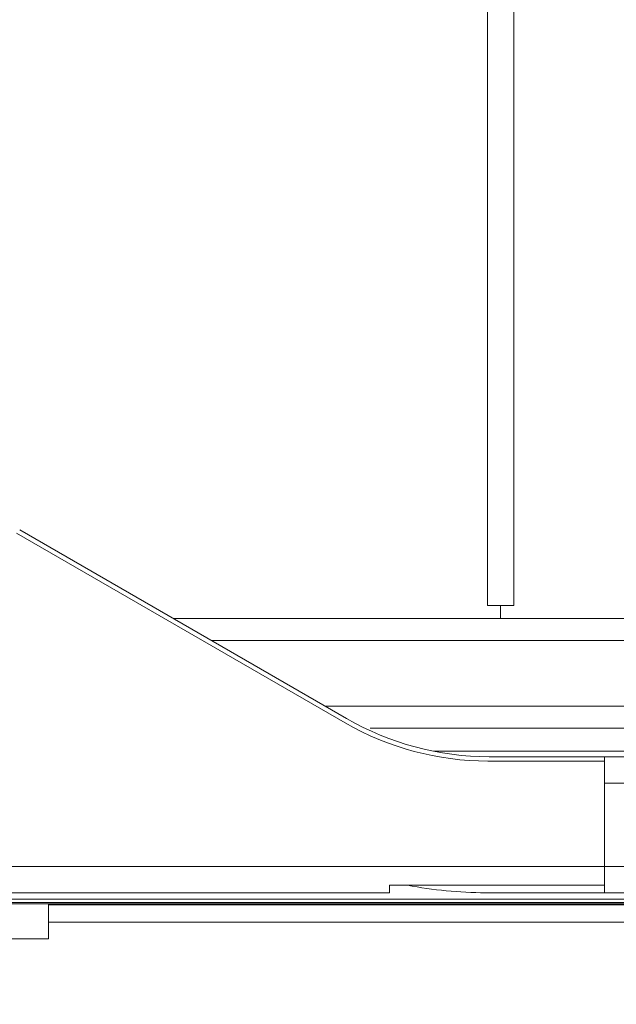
# Model space of a CAD drawing. Extents: x 0 to 59450, y 0 to 42050.
# Tile 246 of 256: x 34838 to 34974, y 35004 to 35228. Entities that reach past the tile are written whole.
import ezdxf

# ---------------------------------------------------------------- set-up
doc = ezdxf.new("R2010")
doc.units = 0
doc.header["$LTSCALE"] = 20
doc.header["$MEASUREMENT"] = 0
doc.layers.get('0').update_dxf_attribs({"linetype": 'CONTINUOUS'})
doc.layers.get('Defpoints').update_dxf_attribs({"linetype": 'CONTINUOUS'})
doc.dimstyles.new('DXF001', dxfattribs={"dimtxt": 3.1, "dimasz": 2, "dimexe": 2, "dimexo": 0.8, "dimgap": 0.09, "dimtad": 1, "dimdsep": 46, "dimtxsty": 'STANDARD', "dimcen": 0.09, "dimazin": 2, "dimtfac": 0.645161, "dimtdec": 4, "dimtmove": 0, "dimatfit": 3, "dimfxl": 1, "dimtvp": 0.66129, "dimtolj": 1, "dimtzin": 0, "dimarcsym": 0})

# ---------------------------------------------------------------- blocks, each defined once
blk = doc.blocks.new('_OPEN')
at = {"color": 0, "linetype": 'ByBlock', "lineweight": -2}
for p, q in [((-1, 0.166667), (0, 0)), ((0, 0), (-1, -0.166667)), ((0, 0), (-1, 0))]:
    blk.add_line(p, q, dxfattribs=at)
blk = doc.blocks.new('*D31')
at = {"color": 0, "linetype": 'Continuous', "lineweight": -2}
for p, q in [((40080.24, 35874.16), (40080.24, 34418.44)), ((34086.45, 35044.92), (34086.45, 34418.44)), ((34088.45, 34420.44), (40078.24, 34420.44))]:
    blk.add_line(p, q, dxfattribs=at)
at = {"layer": 'Defpoints', "color": 0, "linetype": 'Continuous'}
for p in [(40080.24, 35874.96), (34086.45, 35045.72), (40080.24, 34420.44)]:
    blk.add_point(p, dxfattribs=at)
at = {"color": 0, "linetype": 'Continuous', "lineweight": -2, "xscale": 2, "yscale": 2, "zscale": 2, "rotation": 180}
blk.add_blockref('_OPEN', (34086.45, 34420.44), dxfattribs=at)
at = {"color": 0, "linetype": 'Continuous', "lineweight": -2, "xscale": 2, "yscale": 2, "zscale": 2}
blk.add_blockref('_OPEN', (40080.24, 34420.44), dxfattribs=at)
at = {"color": 0, "linetype": 'Continuous', "lineweight": 13, "insert": (37257.25, 34460.53), "char_height": 80, "attachment_point": 5}
blk.add_mtext('\\A1;\\A1;5994', dxfattribs=at)
blk = doc.blocks.new('*D32')
at = {"color": 0, "linetype": 'Continuous', "lineweight": -2}
for p, q in [((36630.84, 38018.76), (33035.56, 38018.76)), ((33037.56, 35020.46), (33037.56, 38016.76)), ((34773.91, 35018.46), (33035.56, 35018.46))]:
    blk.add_line(p, q, dxfattribs=at)
at = {"layer": 'Defpoints', "color": 0, "linetype": 'Continuous'}
for p in [(33037.56, 38018.76), (36631.64, 38018.76), (34774.71, 35018.46)]:
    blk.add_point(p, dxfattribs=at)
at = {"color": 0, "linetype": 'Continuous', "lineweight": -2, "xscale": 2, "yscale": 2, "zscale": 2}
for p, rotation in [((33037.56, 38018.76), 90), ((33037.56, 35018.46), 270)]:
    blk.add_blockref('_OPEN', p, dxfattribs=dict(at, rotation=rotation))
at = {"color": 0, "linetype": 'Continuous', "lineweight": 13, "insert": (32997.47, 36692.51), "char_height": 80, "attachment_point": 5, "rotation": 90}
blk.add_mtext('\\A1;\\A1;3000', dxfattribs=at)

msp = doc.modelspace()

# ---------------------------------------------------------------- linework, layer by layer
at = {"color": 3, "linetype": 'Continuous', "lineweight": 13}
for p, q in [((34944.741, 35836.46), (34944.741, 35094.459)), ((34950.741, 35094.459), (34950.741, 35836.459)), ((34837.403, 35110.941), (34912.356, 35067.667)), ((34838.135, 35111.673), (34912.624, 35068.667)), ((34944.741, 35094.459), (34950.741, 35094.459)), ((34947.741, 35094.459), (34947.741, 35091.459)), ((35602.741, 35091.459), (34873.148, 35091.459)), ((34881.808, 35086.459), (35602.741, 35086.459)), ((35602.741, 35071.459), (34907.789, 35071.459)), ((35864.741, 35066.459), (34918.023, 35066.459)), ((34932.495, 35061.197), (35870.002, 35061.197)), ((34944.856, 35058.959), (34971.456, 35058.959)), ((34945.124, 35059.959), (34971.456, 35059.959)), ((35812.785, 35059.959), (34971.456, 35059.959)), ((34971.456, 35059.959), (34971.456, 35058.959)), ((34971.456, 35058.959), (34971.456, 35034.959)), ((34971.456, 35053.959), (35809.342, 35053.959)), ((34971.456, 35034.959), (34657.638, 35034.959)), ((34971.456, 35030.68), (34971.456, 35034.959)), ((35813.496, 35034.959), (34971.456, 35034.959)), ((34922.456, 35028.959), (34922.456, 35030.68)), ((34922.456, 35030.68), (34971.456, 35030.68)), ((34971.456, 35030.68), (34971.456, 35028.959)), ((34642.507, 35027.508), (35903.691, 35027.508)), ((34650.567, 35028.959), (34922.456, 35028.959)), ((34971.456, 35028.959), (34944.32, 35028.959)), ((34971.456, 35028.959), (35819.567, 35028.959)), ((35904.465, 35026.735), (34642.507, 35026.735)), ((34844.705, 35026.459), (34774.705, 35026.459)), ((34844.705, 35018.459), (34844.705, 35026.459)), ((34844.705, 35026.459), (35103.24, 35026.459)), ((35076.81, 35026.171), (34844.705, 35026.171)), ((34844.705, 35022.283), (35063.511, 35022.283)), ((34844.705, 35018.459), (34774.705, 35018.459))]:
    msp.add_line(p, q, dxfattribs=at)
for centre, radius, start in [((34944.856, 35123.959), 65, 240), ((34945.124, 35124.959), 65, 240), ((34944.32, 35121.959), 93, 258.95822)]:
    msp.add_arc(centre, radius, start, 270, dxfattribs=at)

# ---------------------------------------------------------------- dimensions: what is measured, and where the dimension line sits
at = {"linetype": 'Continuous', "lineweight": 13}
dim = msp.add_linear_dim(base=(33037.556, 38018.759), p1=(34774.705, 35018.459), p2=(36631.641, 38018.759), angle=90, text='\\A1;3000', dimstyle='DXF001', override={"dimtxt": 80, "dimasz": 2, "dimblk1": 'OPEN', "dimblk2": 'OPEN', "dimsah": 1}, dxfattribs=at)
dim.commit()
dim.dimension.update_dxf_attribs({"geometry": '*D32', "text_midpoint": (33037.556, 36692.509), "dimtype": 160})
at = {"color": 7, "linetype": 'Continuous', "lineweight": 13}
dim = msp.add_linear_dim(base=(40080.241, 34420.443), p1=(34086.452, 35045.722), p2=(40080.241, 35874.959), text='\\A1;5994', dimstyle='DXF001', override={"dimtxt": 80, "dimasz": 2, "dimblk1": 'OPEN', "dimblk2": 'OPEN', "dimsah": 1}, dxfattribs=at)
dim.commit()
dim.dimension.update_dxf_attribs({"geometry": '*D31', "text_midpoint": (37257.246, 34420.443), "dimtype": 160})

doc.saveas('drawing.dxf')
